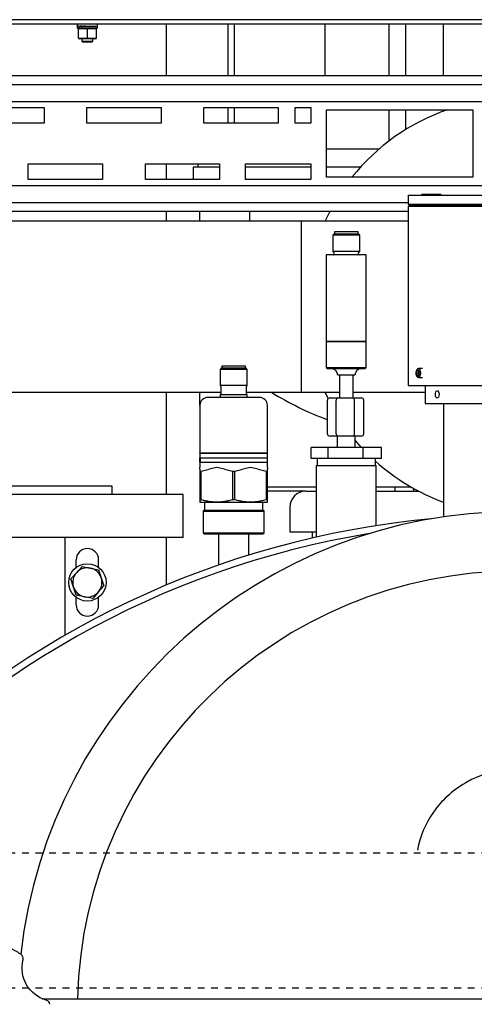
# Model space of a CAD drawing. Extents: x -72 to 51457, y 0 to 26838.
# Tile 128 of 203: x 10115 to 10317, y 8385 to 8823. Entities that reach past the tile are written whole.
import ezdxf

# ---------------------------------------------------------------- set-up
doc = ezdxf.new("R2010")
doc.units = 0
doc.header["$LTSCALE"] = 12
doc.linetypes.add('DOTTED_THIN', pattern=[0.5, 0.25, -0.25])
doc.linetypes.add('SOLID_THIN', pattern=[0])
doc.layers.get('0').update_dxf_attribs({"linetype": 'CONTINUOUS'})

# ---------------------------------------------------------------- blocks, each defined once
blk = doc.blocks.new('AC_Drauf')
at = {"color": 7, "linetype": 'DOTTED_THIN', "lineweight": 25}
for p, q in [((10886.76, 8452.34), (9574.76, 8452.34)), ((10886.76, 8392.34), (8386.76, 8392.34))]:
    blk.add_line(p, q, dxfattribs=at)
blk = doc.blocks.new('Vela_Drauf')
at = {"color": 7, "linetype": 'SOLID_THIN', "lineweight": 25}
for p, q in [((10609.76, 8822.68), (9934.76, 8822.68)), ((10609.76, 8820.68), (9934.76, 8820.68)), ((10140.26, 8820.68), (10140.26, 8819.81)), ((10140.26, 8819.76), (10140.26, 8818.88)), ((10140.33, 8819.78), (10140.33, 8819.83)), ((10140.34, 8819.83), (10140.33, 8819.83)), ((10140.33, 8819.68), (10140.33, 8819.78)), ((10140.34, 8819.78), (10140.33, 8819.78)), ((10140.34, 8819.88), (10140.34, 8819.73)), ((10140.34, 8819.73), (10140.48, 8819.73)), ((10140.99, 8819.78), (10140.99, 8819.83)), ((10141.02, 8819.83), (10140.99, 8819.83)), ((10140.99, 8819.68), (10140.99, 8819.78)), ((10141.02, 8819.78), (10140.99, 8819.78)), ((10141.02, 8819.88), (10141.02, 8819.73)), ((10141.02, 8819.73), (10141.25, 8819.73)), ((10141.22, 8819.73), (10141.22, 8819.71)), ((10141.25, 8819.73), (10142.26, 8819.86)), ((10142.22, 8819.78), (10142.22, 8819.83)), ((10142.26, 8819.83), (10142.22, 8819.83)), ((10142.22, 8819.68), (10142.22, 8819.78)), ((10142.26, 8819.78), (10142.22, 8819.78)), ((10142.26, 8819.88), (10142.26, 8819.73)), ((10142.26, 8819.73), (10142.41, 8819.73)), ((10142.37, 8819.73), (10142.37, 8819.7)), ((10142.41, 8819.73), (10143.88, 8819.87)), ((10143.83, 8819.78), (10143.83, 8819.83)), ((10145.59, 8819.83), (10143.83, 8819.68)), ((10143.83, 8819.83), (10143.88, 8819.83)), ((10143.83, 8819.68), (10143.83, 8819.78)), ((10143.88, 8819.78), (10143.83, 8819.78)), ((10143.88, 8819.73), (10145.64, 8819.88)), ((10143.88, 8819.88), (10143.88, 8819.73)), ((10143.89, 8819.73), (10143.89, 8819.68)), ((10145.58, 8819.88), (10145.58, 8819.83)), ((10145.59, 8819.78), (10145.59, 8819.83)), ((10147.06, 8819.83), (10145.59, 8819.69)), ((10145.59, 8819.68), (10145.59, 8819.78)), ((10145.64, 8819.73), (10145.59, 8819.73)), ((10145.64, 8819.88), (10145.64, 8819.73)), ((10147.06, 8819.83), (10147.22, 8819.83)), ((10147.1, 8819.83), (10147.1, 8819.87)), ((10147.22, 8819.78), (10147.22, 8819.83)), ((10148.23, 8819.83), (10147.22, 8819.7)), ((10147.22, 8819.68), (10147.22, 8819.78)), ((10147.26, 8819.73), (10147.22, 8819.73)), ((10147.26, 8819.88), (10147.26, 8819.73)), ((10148.23, 8819.83), (10148.47, 8819.83)), ((10148.27, 8819.83), (10148.27, 8819.85)), ((10148.47, 8819.78), (10148.47, 8819.83)), ((10148.47, 8819.68), (10148.47, 8819.78)), ((10148.5, 8819.73), (10148.47, 8819.73)), ((10148.5, 8819.88), (10148.5, 8819.73)), ((10149.01, 8819.83), (10149.16, 8819.83)), ((10149.16, 8819.78), (10149.16, 8819.83)), ((10149.16, 8819.68), (10149.16, 8819.78)), ((10149.17, 8819.73), (10149.16, 8819.73)), ((10149.17, 8819.88), (10149.17, 8819.73)), ((10149.26, 8819.81), (10149.26, 8820.68)), ((10149.26, 8818.88), (10149.26, 8819.76)), ((10179.76, 8820.68), (10179.76, 8797.68)), ((10207.09, 8820.68), (10207.09, 8797.68)), ((10210.15, 8797.68), (10210.15, 8820.68)), ((10250.45, 8797.68), (10250.45, 8820.68)), ((10278.82, 8797.68), (10278.82, 8820.68)), ((10286.21, 8797.68), (10286.21, 8820.68)), ((10302.9, 8797.68), (10302.9, 8820.68)), ((10149.26, 8818.88), (10140.26, 8818.88)), ((10141.31, 8818.88), (10140.76, 8818.74)), ((10140.76, 8814.5), (10140.76, 8818.57)), ((10144.76, 8818.57), (10140.76, 8818.57)), ((10144.76, 8814.5), (10144.76, 8818.57)), ((10148.76, 8818.57), (10144.76, 8818.57)), ((10148.76, 8818.74), (10148.21, 8818.88)), ((10148.76, 8814.5), (10148.76, 8818.57)), ((10140.76, 8814.5), (10144.76, 8814.5)), ((10140.76, 8814.33), (10141.31, 8814.18)), ((10148.21, 8814.18), (10141.31, 8814.18)), ((10142.26, 8814.18), (10142.26, 8813.13)), ((10142.26, 8813.13), (10142.75, 8812.78)), ((10142.26, 8813.13), (10147.26, 8813.13)), ((10142.75, 8812.78), (10146.77, 8812.78)), ((10144.76, 8814.5), (10148.76, 8814.5)), ((10146.77, 8812.78), (10147.26, 8813.13)), ((10147.26, 8813.13), (10147.26, 8814.18)), ((10148.21, 8814.18), (10148.76, 8814.33)), ((10396.01, 8797.68), (9957.26, 8797.68)), ((9957.26, 8793.88), (10396.01, 8793.88)), ((9957.26, 8786.28), (10396.01, 8786.28)), ((10092.51, 8783.68), (10125.51, 8783.68)), ((10125.51, 8783.68), (10125.51, 8776.68)), ((10144.51, 8783.68), (10177.51, 8783.68)), ((10144.51, 8776.68), (10144.51, 8783.68)), ((10177.51, 8783.68), (10177.51, 8776.68)), ((10196.51, 8783.68), (10229.51, 8783.68)), ((10196.51, 8776.68), (10196.51, 8783.68)), ((10207.09, 8783.68), (10207.09, 8776.68)), ((10210.15, 8776.68), (10210.15, 8783.68)), ((10229.51, 8783.68), (10229.51, 8776.68)), ((10237.01, 8783.68), (10244.01, 8783.68)), ((10237.01, 8776.68), (10237.01, 8783.68)), ((10244.01, 8783.68), (10244.01, 8776.68)), ((10251.01, 8782.68), (10316.01, 8782.68)), ((10251.01, 8752.68), (10251.01, 8782.68)), ((10278.82, 8768.85), (10278.82, 8782.68)), ((10286.21, 8773.92), (10286.21, 8782.68)), ((10302.9, 8782.02), (10302.9, 8782.68)), ((10316.01, 8782.68), (10316.01, 8752.68)), ((10125.51, 8776.68), (10092.51, 8776.68)), ((10177.51, 8776.68), (10144.51, 8776.68)), ((10229.51, 8776.68), (10196.51, 8776.68)), ((10244.01, 8776.68), (10237.01, 8776.68)), ((10274.29, 8765.18), (10251.01, 8765.18)), ((10118.51, 8758.68), (10151.51, 8758.68)), ((10118.51, 8751.68), (10118.51, 8758.68)), ((10151.51, 8758.68), (10151.51, 8751.68)), ((10170.51, 8758.68), (10203.51, 8758.68)), ((10170.51, 8751.68), (10170.51, 8758.68)), ((10179.76, 8758.68), (10179.76, 8751.68)), ((10193.76, 8758.68), (10193.76, 8757.18)), ((10203.51, 8758.68), (10203.51, 8751.68)), ((10215.01, 8758.68), (10244.01, 8758.68)), ((10215.01, 8751.68), (10215.01, 8758.68)), ((10244.01, 8758.68), (10244.01, 8751.68)), ((10191.76, 8757.18), (10191.76, 8751.68)), ((10203.51, 8757.18), (10191.76, 8757.18)), ((10244.01, 8757.18), (10215.01, 8757.18)), ((10266.11, 8757.18), (10251.01, 8757.18)), ((9957.26, 8749.08), (10394.01, 8749.08)), ((10151.51, 8751.68), (10118.51, 8751.68)), ((10203.51, 8751.68), (10170.51, 8751.68)), ((10244.01, 8751.68), (10215.01, 8751.68)), ((10316.01, 8752.68), (10251.01, 8752.68)), ((10287.26, 8744.68), (10287.26, 8740.68)), ((10287.26, 8744.68), (10382.26, 8744.68)), ((10293.32, 8745.17), (10293.32, 8744.88)), ((10293.32, 8745.17), (10300.72, 8745.17)), ((10293.32, 8744.88), (10293.52, 8744.68)), ((10293.32, 8744.88), (10300.72, 8744.88)), ((10300.72, 8744.88), (10300.72, 8745.17)), ((10300.72, 8745.17), (10301.47, 8745.17)), ((10301.47, 8745.17), (10301.47, 8744.88)), ((10301.47, 8745.17), (10301.72, 8745.17)), ((10301.47, 8744.88), (10301.72, 8744.88)), ((10301.52, 8744.68), (10301.72, 8744.88)), ((10301.72, 8744.88), (10301.72, 8745.17)), ((9957.26, 8741.48), (10287.26, 8741.48)), ((10287.26, 8740.68), (10287.76, 8740.18)), ((10287.26, 8740.68), (10382.26, 8740.68)), ((9957.26, 8737.68), (10287.26, 8737.68)), ((10179.76, 8737.68), (10179.76, 8733.23)), ((10194.76, 8733.23), (10194.76, 8737.68)), ((10216.76, 8737.68), (10216.76, 8733.23)), ((10287.76, 8740.18), (10287.26, 8739.68)), ((10287.26, 8739.68), (10287.26, 8660.18)), ((10334.76, 8739.68), (10287.26, 8739.68)), ((10381.76, 8740.18), (10287.76, 8740.18)), ((10287.76, 8740.18), (10334.76, 8740.18)), ((10239.76, 8733.23), (10010.26, 8733.23)), ((10287.26, 8733.23), (10239.76, 8733.23)), ((10239.76, 8733.23), (10239.76, 8657.13)), ((10254.26, 8727.38), (10253.76, 8726.88)), ((10265.26, 8727.38), (10254.26, 8727.38)), ((10254.51, 8728.38), (10254.51, 8727.38)), ((10265.01, 8728.38), (10254.51, 8728.38)), ((10265.01, 8727.38), (10265.01, 8728.38)), ((10265.76, 8726.88), (10265.26, 8727.38)), ((10253.76, 8726.88), (10253.76, 8719.68)), ((10265.76, 8726.88), (10253.76, 8726.88)), ((10265.76, 8719.68), (10265.76, 8726.88)), ((10253.76, 8719.68), (10254.2, 8719.24)), ((10265.76, 8719.68), (10253.76, 8719.68)), ((10254.26, 8719.1), (10254.26, 8718.38)), ((10265.26, 8718.38), (10265.26, 8719.1)), ((10265.32, 8719.24), (10265.76, 8719.68)), ((10250.86, 8718.18), (10250.86, 8679.68)), ((10268.66, 8718.18), (10250.86, 8718.18)), ((10268.66, 8679.68), (10268.66, 8718.18)), ((10250.86, 8679.68), (10250.86, 8668.18)), ((10268.66, 8679.68), (10250.86, 8679.68)), ((10250.86, 8679.68), (10268.66, 8679.68)), ((10268.66, 8668.18), (10268.66, 8679.68)), ((10204.26, 8667.82), (10203.76, 8667.32)), ((10203.76, 8667.32), (10203.76, 8660.12)), ((10215.76, 8667.32), (10203.76, 8667.32)), ((10215.26, 8667.82), (10204.26, 8667.82)), ((10204.46, 8668.82), (10204.46, 8667.82)), ((10215.06, 8668.82), (10204.46, 8668.82)), ((10215.06, 8667.82), (10215.06, 8668.82)), ((10215.76, 8667.32), (10215.26, 8667.82)), ((10215.76, 8660.12), (10215.76, 8667.32)), ((10250.86, 8668.18), (10251.36, 8667.68)), ((10250.86, 8668.18), (10268.66, 8668.18)), ((10251.36, 8667.68), (10268.16, 8667.68)), ((10268.16, 8667.68), (10268.66, 8668.18)), ((10290.88, 8665.68), (10291.17, 8666.68)), ((10291.25, 8667.32), (10291, 8666.97)), ((10291.17, 8666.68), (10291.74, 8666.68)), ((10291.74, 8666.68), (10292.03, 8665.68)), ((10293.62, 8667.68), (10291.83, 8667.68)), ((10263.56, 8664.68), (10255.96, 8664.68)), ((10256.76, 8664.68), (10256.76, 8654.68)), ((10262.76, 8654.68), (10262.76, 8664.68)), ((10291.17, 8664.68), (10290.88, 8665.68)), ((10292.03, 8665.68), (10290.88, 8665.68)), ((10291, 8664.4), (10291.25, 8664.05)), ((10291.74, 8664.68), (10291.17, 8664.68)), ((10292.03, 8665.68), (10291.74, 8664.68)), ((10291.83, 8663.68), (10293.62, 8663.68)), ((10203.76, 8660.12), (10204.05, 8659.83)), ((10209.76, 8660.12), (10203.76, 8660.12)), ((10204.11, 8659.69), (10204.11, 8656.4)), ((10215.76, 8660.12), (10209.76, 8660.12)), ((10215.41, 8656.4), (10215.41, 8659.69)), ((10215.47, 8659.83), (10215.76, 8660.12)), ((10287.26, 8660.18), (10334.76, 8660.18)), ((10294.76, 8660.18), (10294.76, 8652.18)), ((9934.76, 8657.13), (10204.11, 8657.13)), ((10179.76, 8657.13), (10179.76, 8611.68)), ((10194.76, 8651.37), (10194.76, 8657.13)), ((10209.76, 8654.87), (10198.26, 8654.87)), ((10204.05, 8656.26), (10203.76, 8655.97)), ((10203.76, 8655.97), (10203.76, 8654.87)), ((10215.76, 8655.97), (10203.76, 8655.97)), ((10221.26, 8654.87), (10209.76, 8654.87)), ((10215.41, 8657.13), (10239.76, 8657.13)), ((10215.76, 8655.97), (10215.47, 8656.26)), ((10215.76, 8654.87), (10215.76, 8655.97)), ((10239.76, 8657.13), (10256.76, 8657.13)), ((10251.73, 8654.4), (10250.45, 8657.13)), ((10251.39, 8638.68), (10251.39, 8653.68)), ((10252.54, 8654.68), (10255.89, 8654.68)), ((10255.29, 8638.68), (10255.29, 8653.68)), ((10255.89, 8654.68), (10262.82, 8654.68)), ((10262.76, 8657.13), (10294.76, 8657.13)), ((10262.82, 8654.68), (10266.4, 8654.68)), ((10263.37, 8638.68), (10263.37, 8653.68)), ((10267.55, 8638.68), (10267.55, 8653.68)), ((10194.76, 8651.37), (10194.76, 8630.26)), ((10224.76, 8630.26), (10224.76, 8651.37)), ((10294.76, 8652.18), (10328.16, 8652.18)), ((10303.01, 8652.18), (10303.01, 8601.82)), ((10255.89, 8637.68), (10252.54, 8637.68)), ((10255.76, 8637.68), (10255.76, 8632.68)), ((10262.82, 8637.68), (10255.89, 8637.68)), ((10266.4, 8637.68), (10262.82, 8637.68)), ((10263.76, 8632.68), (10263.76, 8637.68)), ((10244.17, 8627.68), (10244.17, 8632.68)), ((10251.7, 8632.68), (10244.17, 8632.68)), ((10251.7, 8627.68), (10251.7, 8632.68)), ((10267.29, 8632.68), (10251.7, 8632.68)), ((10267.29, 8627.68), (10267.29, 8632.68)), ((10275.34, 8632.68), (10267.29, 8632.68)), ((10275.34, 8627.68), (10275.34, 8632.68)), ((10194.76, 8630.26), (10194.87, 8630.07)), ((10194.76, 8630.07), (10194.76, 8630.26)), ((10194.76, 8630.26), (10224.76, 8630.26)), ((10194.76, 8630.07), (10194.76, 8628.07)), ((10194.76, 8630.07), (10224.76, 8630.07)), ((10194.76, 8626.07), (10194.76, 8628.07)), ((10194.76, 8628.07), (10224.76, 8628.07)), ((10194.81, 8628.07), (10194.81, 8626.07)), ((10224.65, 8630.07), (10224.76, 8630.26)), ((10224.71, 8626.07), (10224.71, 8628.07)), ((10224.76, 8628.07), (10224.76, 8630.07)), ((10251.7, 8627.68), (10244.17, 8627.68)), ((10246.76, 8627.68), (10246.76, 8624.68)), ((10267.29, 8627.68), (10251.7, 8627.68)), ((10275.34, 8627.68), (10267.29, 8627.68)), ((10272.76, 8624.68), (10272.76, 8627.68)), ((10194.76, 8626.07), (10194.76, 8623.8)), ((10194.76, 8626.07), (10224.76, 8626.07)), ((10194.76, 8622.93), (10194.76, 8623.8)), ((10194.76, 8622.93), (10194.76, 8622.07)), ((10195.33, 8622.07), (10198.88, 8622.93)), ((10202.26, 8623.8), (10198.88, 8622.93)), ((10205.64, 8622.93), (10202.26, 8623.8)), ((10205.64, 8622.93), (10209.19, 8622.07)), ((10210.33, 8622.07), (10213.88, 8622.93)), ((10217.26, 8623.8), (10213.88, 8622.93)), ((10220.64, 8622.93), (10217.26, 8623.8)), ((10220.64, 8622.93), (10224.19, 8622.07)), ((10224.76, 8623.8), (10224.76, 8626.07)), ((10224.76, 8623.8), (10224.76, 8622.93)), ((10224.76, 8622.07), (10224.76, 8622.93)), ((10246.46, 8624.68), (10246.46, 8592.82)), ((10246.46, 8624.68), (10273.06, 8624.68)), ((10273.06, 8597.9), (10273.06, 8624.68)), ((10194.76, 8622.07), (10195.33, 8622.07)), ((10194.76, 8622.07), (10194.76, 8609.42)), ((10195.33, 8609.42), (10195.33, 8622.07)), ((10209.19, 8622.07), (10210.33, 8622.07)), ((10209.19, 8622.07), (10209.19, 8609.42)), ((10210.33, 8609.42), (10210.33, 8622.07)), ((10224.19, 8622.07), (10224.19, 8609.42)), ((10224.19, 8622.07), (10224.76, 8622.07)), ((10224.76, 8609.42), (10224.76, 8622.07)), ((10155.76, 8615.38), (10053.76, 8615.38)), ((10155.76, 8611.68), (10155.76, 8615.38)), ((10224.76, 8615.18), (10246.46, 8615.18)), ((10273.06, 8615.18), (10281.37, 8615.18)), ((10281.37, 8615.18), (10281.37, 8613.18)), ((10281.37, 8615.18), (10288.32, 8615.18)), ((10289.27, 8614.64), (10289.76, 8613.18)), ((10187.26, 8611.68), (10022.26, 8611.68)), ((10187.26, 8592.68), (10187.26, 8611.68)), ((10194.76, 8609.42), (10194.76, 8608.27)), ((10194.76, 8609.42), (10195.33, 8609.42)), ((10210.33, 8609.42), (10209.19, 8609.42)), ((10224.76, 8609.42), (10224.19, 8609.42)), ((10241.66, 8613.18), (10224.76, 8613.18)), ((10224.76, 8608.27), (10224.76, 8609.42)), ((10241.83, 8613.18), (10246.46, 8613.18)), ((10273.06, 8613.18), (10292.09, 8613.18)), ((10194.76, 8608.27), (10202.26, 8608.27)), ((10196.76, 8604.77), (10196.26, 8604.27)), ((10196.76, 8607.97), (10196.76, 8604.77)), ((10196.76, 8604.77), (10222.76, 8604.77)), ((10202.26, 8608.27), (10217.26, 8608.27)), ((10217.26, 8608.27), (10224.76, 8608.27)), ((10222.76, 8604.77), (10222.76, 8607.97)), ((10223.26, 8604.27), (10222.76, 8604.77)), ((10234.76, 8606.18), (10234.76, 8595.18)), ((10196.26, 8604.27), (10196.26, 8594.77)), ((10196.26, 8604.27), (10209.76, 8604.27)), ((10209.76, 8604.27), (10223.26, 8604.27)), ((10223.26, 8594.77), (10223.26, 8604.27)), ((10187.26, 8592.68), (10045.17, 8592.68)), ((10134.91, 8549.18), (10134.91, 8592.68)), ((10179.76, 8592.68), (10179.76, 8571.43)), ((10196.26, 8594.77), (10196.76, 8594.27)), ((10196.26, 8594.77), (10223.26, 8594.77)), ((10196.76, 8594.27), (10222.76, 8594.27)), ((10203.01, 8594.27), (10203.01, 8580.36)), ((10216.51, 8584.8), (10216.51, 8594.27)), ((10222.76, 8594.27), (10223.26, 8594.77)), ((10234.76, 8595.18), (10246.46, 8595.18)), ((10244.76, 8592.43), (10244.76, 8595.18)), ((10139.76, 8579.31), (10139.76, 8582.68)), ((10139.9, 8577), (10142.39, 8579.81)), ((10142.39, 8579.81), (10146.07, 8579.05)), ((10146.07, 8579.05), (10149.74, 8578.29)), ((10149.76, 8579.31), (10149.76, 8582.68)), ((10137.41, 8574.19), (10139.9, 8577)), ((10138.59, 8570.63), (10137.41, 8574.19)), ((10149.74, 8578.29), (10150.93, 8574.73)), ((10150.93, 8574.73), (10152.11, 8571.17)), ((10139.77, 8567.07), (10138.59, 8570.63)), ((10152.11, 8571.17), (10149.62, 8568.37)), ((10139.76, 8562.68), (10139.76, 8566.06)), ((10143.45, 8566.32), (10139.77, 8567.07)), ((10147.12, 8565.56), (10143.45, 8566.32)), ((10149.62, 8568.37), (10147.12, 8565.56)), ((10149.76, 8562.68), (10149.76, 8566.06)), ((10124.75, 8387.68), (10584.93, 8387.68))]:
    blk.add_line(p, q, dxfattribs=at)
for points in [[(10143.83, 8819.83), (10142.99, 8819.76), (10142.22, 8819.68)], [(10143.88, 8819.88), (10143.04, 8819.81), (10142.26, 8819.73)], [(10145.59, 8819.68), (10146.43, 8819.76), (10147.22, 8819.83)], [(10145.64, 8819.73), (10146.48, 8819.81), (10147.26, 8819.88)], [(10250.45, 8733.23), (10251.95, 8736.41), (10252.6, 8737.68)], [(10292.24, 8665.68), (10292.18, 8666.28), (10292.01, 8666.79), (10291.76, 8667.13), (10291.46, 8667.25), (10291.16, 8667.13), (10290.9, 8666.79), (10290.73, 8666.28), (10290.67, 8665.68), (10290.73, 8665.08), (10290.9, 8664.57), (10291.16, 8664.23), (10291.46, 8664.11), (10291.76, 8664.23), (10292.01, 8664.57), (10292.18, 8665.08), (10292.24, 8665.68)], [(10292.83, 8665.68), (10292.75, 8666.45), (10292.54, 8667.1), (10292.21, 8667.53), (10291.83, 8667.68), (10291.45, 8667.53), (10291.25, 8667.32)], [(10291.25, 8664.05), (10291.45, 8663.84), (10291.83, 8663.68), (10292.21, 8663.84), (10292.54, 8664.27), (10292.75, 8664.92), (10292.83, 8665.68)], [(10266.57, 8632.68), (10264.51, 8635), (10263.76, 8635.89)]]:
    blk.add_lwpolyline(points, dxfattribs=at)
blk.add_circle((10144.76, 8572.68), 8.3, dxfattribs=at)
for centre, radius, start, end in [((10334.76, 8695.18), 92.5, 108.9246, 141.5653), ((10254.06, 8719.1), 0.2, 0, 45), ((10265.46, 8719.1), 0.2, 135, 180), ((10254.06, 8718.38), 0.2, 270, 0), ((10265.46, 8718.38), 0.2, 180, 270), ((10252.96, 8664.68), 3, 0, 90), ((10266.56, 8664.68), 3, 90, 180), ((10203.91, 8659.69), 0.2, 0, 45), ((10215.61, 8659.69), 0.2, 135, 180), ((10198.26, 8651.37), 3.5, 90, 180), ((10203.91, 8656.4), 0.2, 315, 0), ((10215.61, 8656.4), 0.2, 180, 225), ((10221.26, 8651.37), 3.5, 0, 90), ((10300.52, 8776.45), 140.37, 238.2163, 249.5128), ((10334.76, 8695.18), 92.5, 227.9121, 249.9254), ((10241.76, 8606.18), 7, 90, 180), ((10196.46, 8607.97), 0.3, 0, 90), ((10223.06, 8607.97), 0.3, 90, 180), ((10334.76, 8202.68), 400, 95.34, 174.2608), ((10335.25, 8382.68), 221.5, 90, 173.573), ((10334.76, 8202.68), 397, 99.3744, 178.3), ((10144.76, 8582.68), 5, 0, 180), ((10144.76, 8572.68), 6.5, 78.3872, 138.3872), ((10144.76, 8572.68), 6.5, 18.3872, 78.3872), ((10144.76, 8572.68), 6.5, 138.3872, 198.3872), ((10335.25, 8382.68), 195, 1.4693, 178.5307), ((10144.76, 8572.68), 6.5, 318.3872, 18.3872), ((10144.76, 8572.68), 6.5, 198.3872, 258.3872), ((10144.76, 8572.68), 6.5, 258.3872, 318.3872), ((10144.76, 8562.68), 5, 180, 0), ((10335.25, 8444.68), 45, 60.0754, 119.9246), ((10098.26, 8382.68), 30, 55.1286, 64.8714), ((10114.27, 8405.66), 2, 345.6191, 55.1286), ((10126.16, 8385.06), 2, 4.8714, 74.3809)]:
    blk.add_arc(centre, radius, start, end, dxfattribs=at)
for points in [[(10140.34, 8819.88), (10140.27, 8819.85), (10140.24, 8819.82), (10140.26, 8819.78)], [(10140.33, 8819.83), (10140.28, 8819.81), (10140.26, 8819.78), (10140.26, 8819.76)], [(10140.99, 8819.83), (10140.64, 8819.78), (10140.45, 8819.73), (10140.33, 8819.68)], [(10141.02, 8819.88), (10140.67, 8819.83), (10140.47, 8819.78), (10140.34, 8819.73)], [(10142.22, 8819.83), (10141.72, 8819.78), (10141.32, 8819.73), (10140.99, 8819.68)], [(10142.26, 8819.88), (10141.76, 8819.83), (10141.35, 8819.78), (10141.02, 8819.73)], [(10147.22, 8819.68), (10147.72, 8819.73), (10148.13, 8819.78), (10148.47, 8819.83)], [(10147.26, 8819.73), (10147.76, 8819.78), (10148.16, 8819.83), (10148.5, 8819.88)], [(10148.47, 8819.68), (10148.83, 8819.73), (10149.03, 8819.78), (10149.16, 8819.83)], [(10148.5, 8819.73), (10148.85, 8819.78), (10149.05, 8819.83), (10149.17, 8819.88)], [(10149.16, 8819.68), (10149.22, 8819.71), (10149.26, 8819.73), (10149.26, 8819.76)], [(10149.17, 8819.73), (10149.23, 8819.75), (10149.26, 8819.78), (10149.26, 8819.81)], [(10252.54, 8654.68), (10251.9, 8654.68), (10251.39, 8654.24), (10251.39, 8653.68)], [(10255.89, 8654.68), (10255.56, 8654.68), (10255.29, 8654.24), (10255.29, 8653.68)], [(10263.37, 8653.68), (10263.37, 8654.24), (10263.12, 8654.68), (10262.82, 8654.68)], [(10267.55, 8653.68), (10267.55, 8654.24), (10267.03, 8654.68), (10266.4, 8654.68)], [(10251.39, 8638.68), (10251.39, 8638.13), (10251.9, 8637.68), (10252.54, 8637.68)], [(10255.29, 8638.68), (10255.29, 8638.13), (10255.56, 8637.68), (10255.89, 8637.68)], [(10262.82, 8637.68), (10263.12, 8637.68), (10263.37, 8638.13), (10263.37, 8638.68)], [(10266.4, 8637.68), (10267.03, 8637.68), (10267.55, 8638.13), (10267.55, 8638.68)], [(10202.26, 8608.27), (10201.81, 8608.29), (10201.05, 8608.33), (10200.16, 8608.4), (10199.43, 8608.48), (10198.77, 8608.57), (10198.11, 8608.7), (10197.38, 8608.86), (10196.51, 8609.09), (10195.76, 8609.3), (10195.33, 8609.42)], [(10209.19, 8609.42), (10208.75, 8609.3), (10208.01, 8609.09), (10207.14, 8608.87), (10206.42, 8608.7), (10205.76, 8608.57), (10205.1, 8608.48), (10204.36, 8608.4), (10203.47, 8608.34), (10202.7, 8608.29), (10202.26, 8608.27)], [(10217.26, 8608.27), (10216.81, 8608.29), (10216.05, 8608.33), (10215.16, 8608.4), (10214.43, 8608.48), (10213.77, 8608.57), (10213.11, 8608.7), (10212.38, 8608.86), (10211.51, 8609.09), (10210.76, 8609.3), (10210.33, 8609.42)], [(10224.19, 8609.42), (10223.75, 8609.3), (10223.01, 8609.09), (10222.14, 8608.87), (10221.42, 8608.7), (10220.76, 8608.57), (10220.1, 8608.48), (10219.36, 8608.4), (10218.47, 8608.34), (10217.7, 8608.29), (10217.26, 8608.27)]]:
    blk.add_open_spline(points, degree=3, dxfattribs=at)
for points, knots in [([(10300.69, 8657.4), (10300.52, 8657.69), (10300.31, 8657.84), (10300.09, 8657.83), (10299.62, 8657.81), (10299.27, 8656.98), (10299.33, 8656), (10299.37, 8655.13), (10299.72, 8654.51), (10300.14, 8654.53), (10300.35, 8654.55), (10300.56, 8654.72), (10300.71, 8655.01), (10300.88, 8655.33), (10300.95, 8655.66), (10300.97, 8656.18), (10300.94, 8656.78), (10300.87, 8657.08), (10300.69, 8657.4)], [0, 0, 0, 0, 1, 1, 1, 2, 2, 2, 3, 3, 3, 4, 4, 4, 5, 5, 5, 6, 6, 6, 6]), ([(10312.81, 8483.68), (10306.15, 8479.53), (10302.23, 8475.94), (10298.47, 8470.58), (10294.84, 8465.4), (10292.48, 8459.82), (10291.35, 8453.76)], [0, 0, 0, 0, 1, 1, 1, 2, 2, 2, 2]), ([(10126.69, 8386.99), (10122.6, 8388.29), (10119.7, 8390.54), (10117.74, 8393.93), (10115.78, 8397.33), (10115.29, 8400.96), (10116.2, 8405.16)], [0, 0, 0, 0, 1, 1, 1, 2, 2, 2, 2])]:
    blk.add_open_spline(points, degree=3, knots=knots, dxfattribs=at)

msp = doc.modelspace()

# ---------------------------------------------------------------- block references
at = {"lineweight": 0}
for name in ['AC_Drauf', 'Vela_Drauf']:
    msp.add_blockref(name, (0, 0), dxfattribs=at)

doc.saveas('drawing.dxf')
